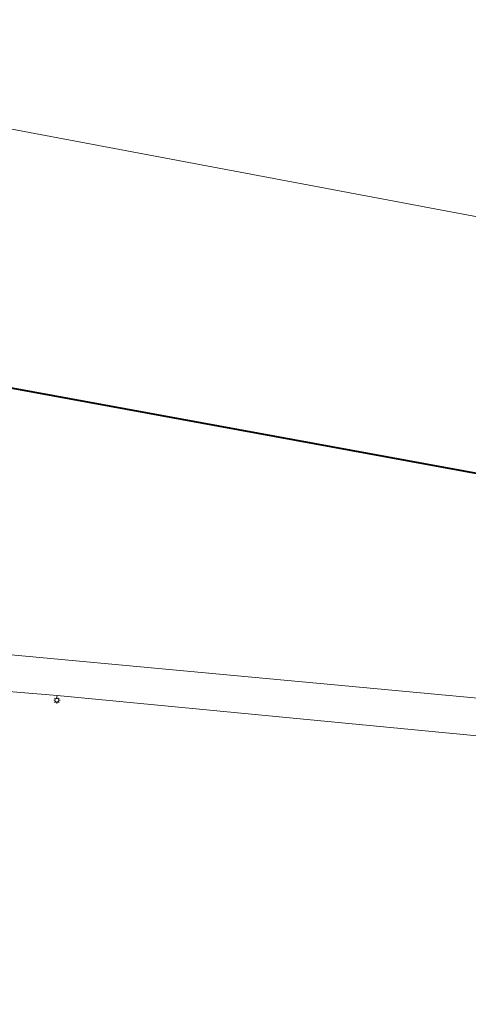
# Model space of a CAD drawing. Header units: metres. Extents: x 124576 to 133557, y 395865 to 402386.
# Tile 3 of 256: x 124839 to 124874, y 395972 to 396050. Entities that reach past the tile are written whole.
import ezdxf

# ---------------------------------------------------------------- set-up
doc = ezdxf.new("R2010")
doc.units = ezdxf.units.M
doc.header["$MEASUREMENT"] = 0
for name, color, linetype, lineweight, true_color in [('LG_AanduidingEisVoorzorgsmaatregel', 7, 'Continuous', 40, 0xf7284a), ('LG_buisleidingGevaarlijkeInhoud_NV_Nederlandse_Gasunie_West', 7, 'Continuous', 13, 0xff9b00), ('LG_Laag_Spanning_Enexis_Netbeheer_BV', 7, 'Continuous', 13, 0x960000), ('LG_Laag_Spanning_Rijkswaterstaat_Zuid-Nederland', 5, 'Continuous', 13, 0x0000ff)]:
    doc.layers.add(name, color=color, linetype=linetype, lineweight=lineweight, true_color=true_color)
doc.layers.add('LG_Laag_Spanning_P_Enexis_Netbeheer_BV', color=7, linetype='Continuous', lineweight=0)

# ---------------------------------------------------------------- blocks, each defined once
blk = doc.blocks.new('Streetlight')
at = {"layer": 'LG_Laag_Spanning_P_Enexis_Netbeheer_BV'}
for p, q in [((-1.77, 1.77), (-1.06, 1.06)), ((0, 2.5), (0, 1.5)), ((1.77, 1.77), (1.06, 1.06)), ((-1.06, -1.06), (-1.77, -1.77)), ((0, -1.5), (0, -2.5)), ((1.06, -1.06), (1.77, -1.77))]:
    blk.add_line(p, q, dxfattribs=at)
at = {"layer": 'LG_Laag_Spanning_P_Enexis_Netbeheer_BV', "flags": 128}
for points in [[(-2.5, 0), (-1.5, 0)], [(1.5, 0), (2.5, 0)]]:
    blk.add_lwpolyline(points, dxfattribs=at)
at = {"layer": 'LG_Laag_Spanning_P_Enexis_Netbeheer_BV'}
blk.add_circle((0, 0), 1.5, dxfattribs=at)

msp = doc.modelspace()

# ---------------------------------------------------------------- linework, layer by layer
at = {"layer": 'LG_AanduidingEisVoorzorgsmaatregel', "flags": 128}
msp.add_lwpolyline([(125098.415, 395972.423), (124957.522, 395998.497), (124952.581, 396000.103), (124945.172, 396005.721), (124929.09, 396009.092), (124924.6, 396006.902), (124915.74, 396006.471), (124768.117, 396033.562), (124732.157, 396043.877), (124672.687, 396070.222), (124627.931, 396064.19), (124588.891, 396060.902), (124578.8, 396061.907), (124578.429, 396062.066)], dxfattribs=at)
at = {"layer": 'LG_buisleidingGevaarlijkeInhoud_NV_Nederlandse_Gasunie_West', "flags": 128}
msp.add_lwpolyline([(124918.69, 396026.26), (124883.253, 396032.525), (124822.361, 396043.999), (124772.333, 396053.113), (124764.719, 396054.755), (124757.166, 396056.659), (124749.683, 396058.822), (124739.696, 396062.402), (124729.87, 396066.401), (124720.222, 396070.812), (124683, 396087.516)], dxfattribs=at)
at = {"layer": 'LG_Laag_Spanning_Enexis_Netbeheer_BV', "flags": 128}
for points in [[(124835.452, 396000.068), (124864.469, 395997.375), (124875.409, 395996.359)], [(124875.409, 395996.359), (124864.469, 395997.375), (124835.452, 396000.068)]]:
    msp.add_lwpolyline(points, dxfattribs=at)
at = {"layer": 'LG_Laag_Spanning_Rijkswaterstaat_Zuid-Nederland'}
msp.add_line((124841.61, 395996.65), (124841.57, 395996.41), dxfattribs=at)
at = {"layer": 'LG_Laag_Spanning_Rijkswaterstaat_Zuid-Nederland', "flags": 128}
for points in [[(124801.83, 395999.21), (124823.26, 395998.16), (124841.61, 395996.65)], [(124841.61, 395996.65), (124882.4, 395992.71), (124886.32, 395992.53), (124890.48, 395993.88), (124893.4, 395996.16), (124895.45, 395998.97), (124898.4, 395998.5), (124905.48, 395997.24), (124922.91, 395994.15), (124923.83, 395993.99), (124928.79, 395993.14), (124929.25, 395993.05), (124932.86, 395992.42), (124934.49, 395987.95), (124938.06, 395983.95), (124942.74, 395981.88), (124959.44, 395979.11), (124971.79, 395977.88), (124983.85, 395977.28)]]:
    msp.add_lwpolyline(points, dxfattribs=at)

# ---------------------------------------------------------------- block references
at = {"layer": 'LG_Laag_Spanning_P_Enexis_Netbeheer_BV', "xscale": 0.1, "yscale": 0.1, "zscale": 0.1}
msp.add_blockref('Streetlight', (124841.594, 395996.263), dxfattribs=at)

doc.saveas('drawing.dxf')
